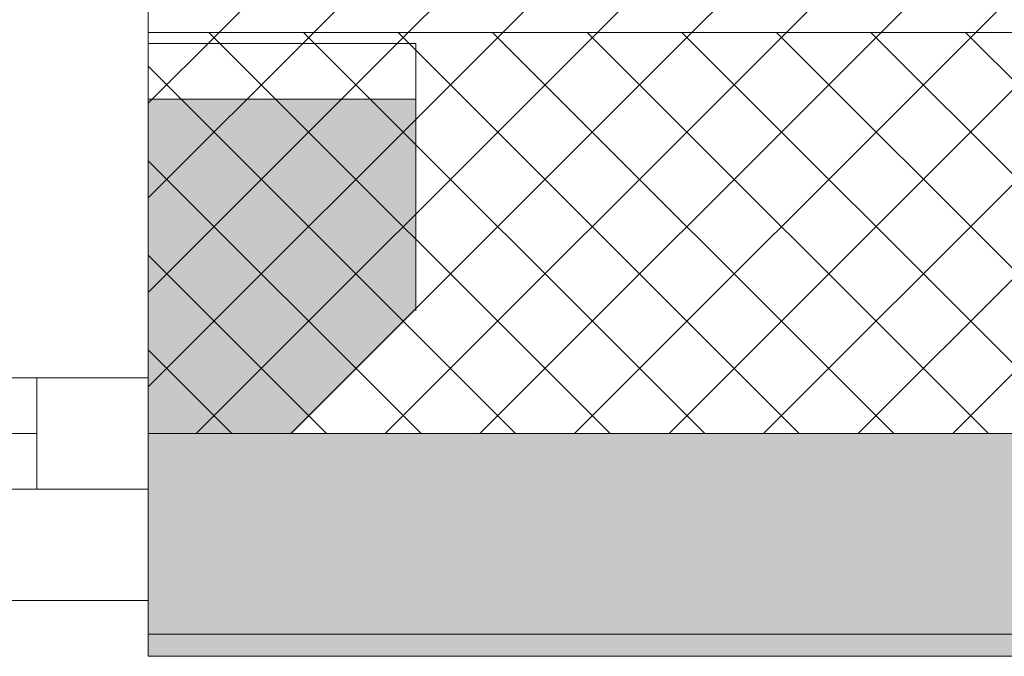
# Model space of a CAD drawing. Header units: millimetres. Extents: x -40968 to 11883, y -18816 to 4378.
# Tile 74 of 209: x -16994 to -16552, y -1699 to -1413. Entities that reach past the tile are written whole.
import ezdxf

# ---------------------------------------------------------------- set-up
doc = ezdxf.new("R2010")
doc.units = ezdxf.units.MM
doc.header["$MEASUREMENT"] = 0
doc.layers.add('12_FAÇ_Façana', color=7, linetype='Continuous')
doc.layers.add('Ventanas Archicad', color=7, linetype='Continuous')
for name, color, linetype, lineweight, true_color in [('12_FAÇ_Façana_Pluma_Nº__102', 7, 'Continuous', 5, 0xcccccc), ('12_FAÇ_Façana_Pluma_Nº__174', 7, 'Continuous', 13, 0xe4ad2c), ('12_FAÇ_Façana_Pluma_Nº__43', 7, 'Continuous', 5, 0xa4a4a6), ('Ventanas Archicad_Pluma_Nº__23', 7, 'Continuous', 5, 0xa4a4a6), ('Ventanas Archicad_Pluma_Nº__3', 7, 'Continuous', 5, 0xa4a4a4), ('Ventanas Archicad_Pluma_Nº__43', 7, 'Continuous', 5, 0xa4a4a6)]:
    doc.layers.add(name, color=color, linetype=linetype, lineweight=lineweight, true_color=true_color)
for name, color, linetype, lineweight in [('12_FAÇ_Façana_Pluma_Nº__2', 8, 'Continuous', 5), ('12_FAÇ_Façana_Pluma_Nº__7', 7, 'Continuous', 5), ('Ventanas Archicad_Pluma_Nº__7', 7, 'Continuous', 5)]:
    doc.layers.add(name, color=color, linetype=linetype, lineweight=lineweight)

# ---------------------------------------------------------------- blocks, each defined once
blk = doc.blocks.new('Muro_12_1', base_point=(-16936.43, -1193.98))
at = {"layer": '12_FAÇ_Façana_Pluma_Nº__102', "linetype": 'Continuous', "lineweight": 0, "true_color": 0xe5e5e5}
for points in [[(-16936.43, -1688.98), (-14135.93, -1688.98), (-14135.93, -1598.98), (-16936.43, -1598.98)], [(-16936.43, -1698.98), (-14135.93, -1698.98), (-14135.93, -1688.98), (-16936.43, -1688.98)]]:
    blk.add_hatch(color=254, dxfattribs=at).paths.add_polyline_path(points)
at = {"layer": '12_FAÇ_Façana_Pluma_Nº__174', "linetype": 'Continuous', "lineweight": 13, "true_color": 0xe4ad2c}
h = blk.add_hatch(dxfattribs=at)
h.set_pattern_fill('SATE_Aislamiento_0001', color=42, style=0, pattern_type=2)
h.set_pattern_definition([(45, (0, 0), (-21.213203, 21.213203), []), (135, (0, 0), (21.213203, 21.213203), [])])
h.paths.add_polyline_path([(-16936.43, -1598.98), (-14135.93, -1598.98), (-14135.93, -1418.98), (-16936.43, -1418.98)])
at = {"layer": '12_FAÇ_Façana_Pluma_Nº__2', "linetype": 'Continuous', "lineweight": 5}
h = blk.add_hatch(dxfattribs=at)
h.set_pattern_fill('Ceramic_0001', color=8, style=0, pattern_type=2)
h.set_pattern_definition([(45, (0, 0), (-21.213203, 21.213203), [])])
h.paths.add_polyline_path([(-16936.43, -1418.98), (-14135.93, -1418.98), (-14135.93, -1203.98), (-16936.43, -1203.98)])
at = {"layer": '12_FAÇ_Façana_Pluma_Nº__7', "color": 7, "linetype": 'Continuous', "lineweight": 5}
for p, q in [((-16936.43, -1418.98), (-14135.93, -1418.98)), ((-16936.43, -1598.98), (-14135.93, -1598.98)), ((-16936.43, -1688.98), (-14135.93, -1688.98))]:
    blk.add_line(p, q, dxfattribs=at)
at = {"layer": '12_FAÇ_Façana_Pluma_Nº__7', "color": 7, "linetype": 'Continuous', "lineweight": 5, "flags": 128}
for points in [[(-16936.43, -1418.98), (-16936.43, -1423.98)], [(-16936.43, -1543.98), (-16936.43, -1598.98)], [(-16936.43, -1663.98), (-16936.43, -1698.98)], [(-16936.43, -1698.98), (-14135.93, -1698.98)]]:
    blk.add_lwpolyline(points, dxfattribs=at)
blk = doc.blocks.new('Ventana Vertical Multi-Faja 27_5')
at = {"layer": 'Ventanas Archicad_Pluma_Nº__23', "color": 253, "linetype": 'Continuous', "lineweight": 5, "true_color": 0xa4a4a6}
for p, q in [((-600, 0), (-550, 0)), ((-550, 0), (-550, -50)), ((-550, -50), (-600, -50))]:
    blk.add_line(p, q, dxfattribs=at)
at = {"layer": 'Ventanas Archicad_Pluma_Nº__3', "color": 253, "linetype": 'Continuous', "lineweight": 5, "true_color": 0xa4a4a4}
for p, q in [((-600, 50), (600, 50)), ((-550, 0), (550, 0)), ((-550, -25), (550, -25)), ((550, -50), (-550, -50))]:
    blk.add_line(p, q, dxfattribs=at)
at = {"layer": 'Ventanas Archicad_Pluma_Nº__43', "color": 253, "linetype": 'Continuous', "lineweight": 5, "true_color": 0xa4a4a6}
blk.add_line((-600, -200), (-600, -175), dxfattribs=at)
at = {"layer": 'Ventanas Archicad_Pluma_Nº__7', "color": 7, "linetype": 'Continuous', "lineweight": 5}
for p, q in [((-600, 50), (-600, 40)), ((-600, 40), (-600, 0)), ((-600, 40), (-600, 0)), ((-600, 0), (-600, -50)), ((-600, 0), (-600, -50)), ((-600, 0), (-600, -50)), ((-600, 0), (-600, -50)), ((-600, -50), (-600, -80)), ((-600, -50), (-600, -80)), ((-600, -80), (-600, -175)), ((-600, -80), (-600, -175)), ((-600, -200), (-600, -420))]:
    blk.add_line(p, q, dxfattribs=at)
blk = doc.blocks.new('Muro_15_1', base_point=(-18136.43, -1193.98))
at = {"layer": '12_FAÇ_Façana', "linetype": 'Continuous', "lineweight": 0, "true_color": 0x000000}
h = blk.add_hatch(dxfattribs=at)
h.set_pattern_fill('Yeso_0001', color=18, style=0, pattern_type=2)
h.set_pattern_definition([(0, (0, 0), (0, 75), [0, -75])])
h.paths.add_polyline_path([(-16936.43, -1423.98), (-16936.43, -1448.98), (-16816.43, -1448.98), (-16816.43, -1423.98)])
at = {"layer": '12_FAÇ_Façana_Pluma_Nº__102', "linetype": 'Continuous', "lineweight": 0, "true_color": 0xe5e5e5}
blk.add_hatch(color=254, dxfattribs=at).paths.add_polyline_path([(-16816.43, -1543.98), (-16816.43, -1448.98), (-16936.43, -1448.98), (-16936.43, -1663.98)])
at = {"layer": '12_FAÇ_Façana_Pluma_Nº__43', "color": 253, "linetype": 'Continuous', "lineweight": 5, "true_color": 0xa4a4a6}
for p, q in [((-16936.43, -1423.98), (-16936.43, -1448.98)), ((-16816.43, -1423.98), (-16936.43, -1423.98)), ((-16816.43, -1448.98), (-16816.43, -1423.98)), ((-16936.43, -1448.98), (-16816.43, -1448.98))]:
    blk.add_line(p, q, dxfattribs=at)
at = {"layer": '12_FAÇ_Façana_Pluma_Nº__7', "color": 7, "linetype": 'Continuous', "lineweight": 5}
for p, q in [((-16936.43, -1423.98), (-16936.43, -1203.98)), ((-16936.43, -1543.98), (-16936.43, -1448.98)), ((-16936.43, -1543.98), (-16936.43, -1448.98)), ((-16816.43, -1543.98), (-16816.43, -1448.98)), ((-16936.43, -1573.98), (-16936.43, -1543.98)), ((-16936.43, -1573.98), (-16936.43, -1543.98)), ((-16936.43, -1623.98), (-16936.43, -1573.98)), ((-16936.43, -1623.98), (-16936.43, -1573.98)), ((-16936.43, -1663.98), (-16936.43, -1623.98)), ((-16936.43, -1663.98), (-16936.43, -1623.98)), ((-16936.43, -1673.98), (-16936.43, -1663.98))]:
    blk.add_line(p, q, dxfattribs=at)
at = {"layer": 'Ventanas Archicad', "color": 253, "linetype": 'Continuous', "lineweight": 5, "true_color": 0xa4a4a6, "zscale": 1000, "rotation": 180}
blk.add_blockref('Ventana Vertical Multi-Faja 27_5', (-17536.43, -1623.98), dxfattribs=at)

msp = doc.modelspace()

# ---------------------------------------------------------------- block references
at = {"layer": '12_FAÇ_Façana', "color": 7, "lineweight": 20}
for name, p in [('Muro_15_1', (-18136.43, -1193.98)), ('Muro_12_1', (-16936.43, -1193.98))]:
    msp.add_blockref(name, p, dxfattribs=at)

doc.saveas('drawing.dxf')
